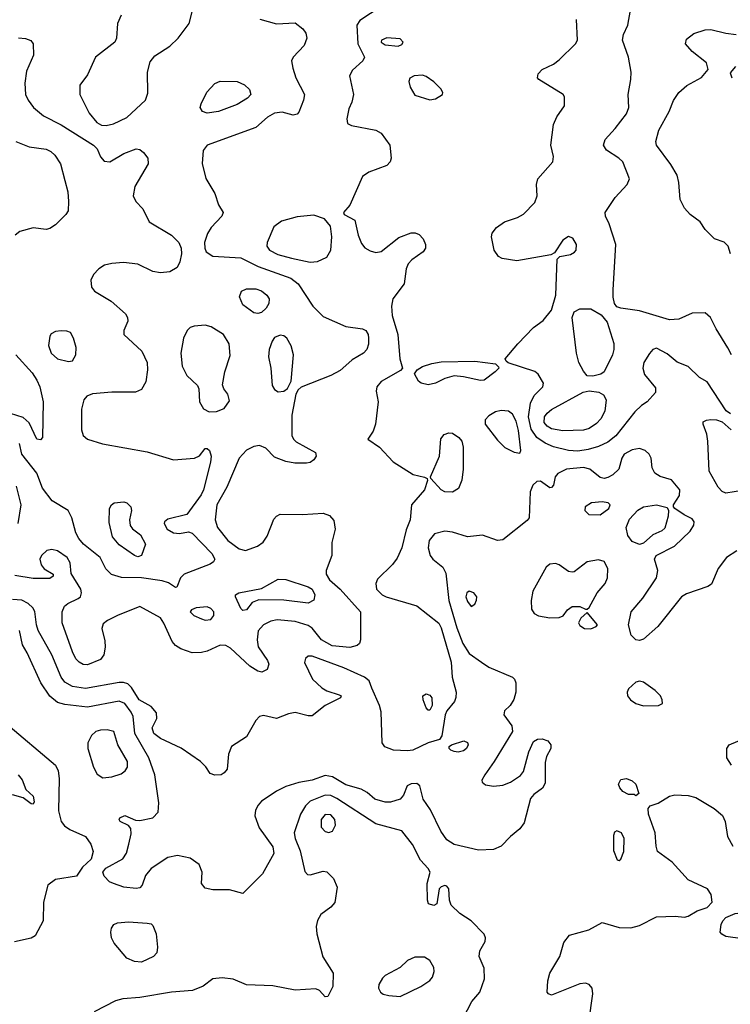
# Model space of a CAD drawing. Extents: x 1173079 to 1307053, y 522583 to 678478.
# Tile 42 of 256: x 1201563 to 1205359, y 551319 to 556574. Entities that reach past the tile are written whole.
import ezdxf

# ---------------------------------------------------------------- set-up
doc = ezdxf.new("R2010")
doc.units = 0

msp = doc.modelspace()

# ---------------------------------------------------------------- linework, layer by layer
at = {"layer": '0CON20XD'}
for points in [[(1203494.2, 556645), (1203380.7, 556569.3), (1203364.4, 556545.6), (1203370, 556445), (1203405.4, 556375), (1203396.7, 556355), (1203340.6, 556305), (1203324.6, 556275.4), (1203346.6, 556175), (1203338.2, 556135), (1203321.5, 556098.5), (1203310.6, 556045), (1203315, 556021.2), (1203335, 556009.2), (1203465, 555984.4), (1203495, 555968.6), (1203541.4, 555905), (1203547.5, 555835), (1203542.5, 555815), (1203524.5, 555795.5), (1203428.8, 555761.2), (1203395, 555736.9), (1203326.1, 555583.9), (1203292.5, 555545), (1203297.5, 555535), (1203354.1, 555504.1), (1203371.9, 555425), (1203389.7, 555379.7), (1203407.6, 555357.6), (1203435, 555340.8), (1203465, 555331.4), (1203495, 555337.1), (1203588, 555412), (1203655, 555436.7), (1203676.4, 555436.4), (1203697.8, 555427.8), (1203718.1, 555405), (1203730.6, 555375), (1203730.6, 555355), (1203718.9, 555335), (1203657.8, 555292.2), (1203638.9, 555271.1), (1203628.2, 555245), (1203617.5, 555165), (1203556.7, 555085), (1203550, 555045), (1203553.4, 554995), (1203583.8, 554895), (1203594.3, 554765), (1203607.5, 554715), (1203598.3, 554701.7), (1203495, 554642.9), (1203471.4, 554615), (1203467.7, 554592.3), (1203478.1, 554535), (1203463.6, 554415), (1203452.5, 554377.5), (1203423.3, 554335), (1203485, 554292.5), (1203558.1, 554215), (1203665, 554146.7), (1203725, 554133.3), (1203740, 554125), (1203742.5, 554115), (1203725.6, 554065), (1203656.5, 553985), (1203648.5, 553905), (1203627.5, 553852.5), (1203605.4, 553755), (1203579.8, 553700.2), (1203555, 553667.1), (1203475, 553588.8), (1203465.8, 553565), (1203470, 553535), (1203500, 553505), (1203521.2, 553495), (1203685, 553446.4), (1203802.8, 553352.8), (1203815, 553328.6), (1203869.1, 553145), (1203874.1, 553065), (1203895.2, 552985), (1203893.9, 552956.1), (1203885.3, 552935), (1203845, 552885.4), (1203835.7, 552865), (1203817.7, 552752.3), (1203806.4, 552733.6), (1203745, 552715.3), (1203663.8, 552676.2), (1203635, 552671.5), (1203560, 552675), (1203513.4, 552693.4), (1203500, 552715), (1203495, 552880), (1203485.8, 552915), (1203445, 553006.7), (1203430, 553045), (1203405.8, 553065), (1203295, 553114.6), (1203125, 553177.7), (1203105, 553178.1), (1203089.4, 553165), (1203085.6, 553144.4), (1203128.2, 553055), (1203177.7, 553007.7), (1203205, 552992.1), (1203270.7, 552970.7), (1203280, 552965), (1203277.5, 552955), (1203195, 552914.4), (1203125, 552859.5), (1203105, 552858.9), (1203035, 552877.5), (1202999.7, 552870.3), (1202935.9, 552844.1), (1202865, 552860), (1202845, 552855.7), (1202825, 552833.3), (1202775, 552747.7), (1202695.7, 552695), (1202679.2, 552655), (1202671.2, 552575), (1202655.9, 552554.1), (1202640, 552545), (1202605, 552542.5), (1202581.7, 552551.7), (1202557.7, 552587.7), (1202528.8, 552615), (1202426.4, 552686.4), (1202315, 552738.9), (1202279.2, 552765), (1202270.4, 552795), (1202295.4, 552845), (1202295, 552875.8), (1202265, 552908.8), (1202202.5, 552945), (1202160.5, 553010.5), (1202140.4, 553030.4), (1202117.7, 553037.7), (1202095, 553036.8), (1201915, 553004.2), (1201845, 553015.3), (1201805, 553039.1), (1201784.2, 553065), (1201734.4, 553184.4), (1201662.4, 553315), (1201653.1, 553345), (1201645.2, 553415.2), (1201634.6, 553435), (1201609, 553459), (1201575, 553477.1), (1201525, 553480.3)], [(1202105, 556598.8), (1202085.5, 556555), (1202080, 556475), (1202071.8, 556455), (1201969.1, 556375), (1201925, 556280), (1201884, 556225), (1201885.6, 556175), (1201933.8, 556075), (1201975.6, 556025), (1202001.2, 556011.2), (1202025, 556009.1), (1202065, 556019.4), (1202135, 556052.1), (1202234.7, 556145), (1202247.7, 556182.3), (1202245.7, 556294.2), (1202260.5, 556349.5), (1202285, 556381.5), (1202365, 556433.5), (1202409.4, 556475), (1202468, 556555), (1202492, 556645)], [(1205365.6, 554785), (1205346.1, 554823.9), (1205284.1, 554924.1), (1205254.1, 554985), (1205225, 555010.4), (1205155, 555007.5), (1205085, 554975.5), (1205035, 554972.1), (1204875, 555020), (1204774.4, 555034.4), (1204752.7, 555042.7), (1204740.3, 555060.3), (1204733, 555093), (1204733, 555133), (1204748.5, 555375), (1204712.2, 555485), (1204692.5, 555525), (1204690, 555545), (1204744.5, 555625.5), (1204808, 555695), (1204820, 555725), (1204784.4, 555815), (1204764.2, 555835), (1204698.3, 555878.3), (1204681.5, 555905), (1204690, 555935), (1204745, 555994.2), (1204805, 556072.5), (1204816.7, 556105), (1204812.9, 556175), (1204828.5, 556255), (1204829.5, 556295), (1204816.2, 556375), (1204783.6, 556465), (1204789.5, 556495), (1204811.9, 556545), (1204825.7, 556625)], [(1202846.8, 556576.8), (1202935, 556553.1), (1203035, 556558), (1203076.2, 556526.2), (1203091.7, 556501.7), (1203097.8, 556475), (1203083.4, 556436.6), (1203024, 556375), (1203015.8, 556355), (1203021.9, 556315), (1203039.1, 556265), (1203084.6, 556175), (1203080, 556145), (1203055, 556080.8), (1203045, 556070), (1203025, 556064.4), (1202965, 556080.4), (1202925, 556075.4), (1202887.8, 556055), (1202825, 555998.9), (1202565, 555905.6), (1202543.6, 555876.4), (1202537.4, 555807.4), (1202557.4, 555727.4), (1202606, 555646), (1202625.5, 555585.5), (1202650, 555545), (1202644, 555525), (1202586, 555465), (1202566.4, 555433.6), (1202550.4, 555385), (1202552.1, 555355), (1202560, 555335), (1202595, 555312.5), (1202745, 555302.9), (1202836.8, 555256.8), (1203011.9, 555195), (1203051.2, 555165), (1203129.5, 555045), (1203185, 554990), (1203305, 554937.5), (1203395, 554924.3), (1203412, 554915), (1203424.3, 554895), (1203427.1, 554875), (1203427, 554843), (1203418.6, 554815), (1203399.2, 554795), (1203340.2, 554759.8), (1203305, 554729.2), (1203275, 554702.2), (1203225, 554676.2), (1203067.3, 554612.7), (1203051.2, 554598.8), (1203038.8, 554575), (1203017, 554463), (1203017.5, 554355), (1203026, 554335), (1203040.9, 554320.9), (1203144, 554265), (1203147.5, 554245), (1203134, 554225), (1203115, 554211.4), (1203095, 554207.1), (1203032.7, 554207.3), (1202985, 554215.6), (1202925, 554240), (1202877.5, 554287.5), (1202845, 554302.5), (1202815, 554296.4), (1202775, 554276.5), (1202735, 554234.4), (1202669.9, 554080.1), (1202615.9, 553985), (1202607.1, 553905), (1202619.3, 553865), (1202675, 553795.4), (1202735, 553750), (1202769.3, 553740.7), (1202834.3, 553765), (1202863.8, 553786.2), (1202885, 553817.1), (1202921.9, 553908.1), (1202935, 553924.4), (1202955, 553935.5), (1203075, 553934), (1203185, 553940.8), (1203219, 553929), (1203241.3, 553901.3), (1203248.7, 553855), (1203231.5, 553785), (1203230.5, 553715), (1203200, 553635), (1203200, 553615), (1203218.5, 553585), (1203275.5, 553535), (1203384.5, 553415), (1203384.5, 553265.5), (1203379.2, 553245), (1203366.4, 553233.6), (1203327.1, 553222.9), (1203233.3, 553233.3), (1203175, 553264.7), (1203125, 553327.5), (1203105, 553341.2), (1203035, 553362), (1202939, 553371)], [(1205361.1, 554471.1), (1205336.9, 554486.9), (1205235, 554641.4), (1205194.2, 554664.2), (1205134, 554724), (1205075, 554746.7), (1205021.7, 554791.7), (1204965, 554821.9), (1204945, 554814.3), (1204926.9, 554793.1), (1204898.1, 554745), (1204892.2, 554715), (1204900.6, 554680.6), (1204959.5, 554609.5), (1204960, 554585), (1204915.9, 554534.1), (1204885, 554516), (1204849.2, 554480.8), (1204747.2, 554352.8), (1204705, 554320.5), (1204655, 554295.8), (1204599.9, 554280.1), (1204545, 554272), (1204495.3, 554274.7), (1204415, 554295.6), (1204370.8, 554315), (1204325, 554344.7), (1204295, 554389.3), (1204281.2, 554455), (1204292.9, 554527.1), (1204311.7, 554568.3), (1204357.8, 554615), (1204361.1, 554635), (1204332.4, 554682.4), (1204315, 554697.5), (1204173, 554743), (1204161.7, 554751.7), (1204157.5, 554765), (1204224.4, 554845), (1204308.5, 554931.5), (1204360.4, 554969.6), (1204404.5, 555025), (1204427.3, 555105), (1204434, 555296), (1204449.2, 555310.8), (1204505, 555322.1), (1204526.6, 555333.4), (1204535.6, 555345), (1204537.5, 555375), (1204518.9, 555408.9), (1204495, 555416.9), (1204465, 555398.6), (1204420, 555330), (1204401.2, 555318.8), (1204218.3, 555288.3), (1204140.5, 555300.5), (1204120.5, 555310.5), (1204098, 555345), (1204084.2, 555415), (1204088, 555435), (1204110, 555465), (1204153.8, 555496.2), (1204222, 555518), (1204255, 555537.1), (1204315, 555598), (1204327.3, 555635), (1204324.3, 555695), (1204332, 555725), (1204412, 555815), (1204414, 555845), (1204400.8, 555905), (1204414.2, 556015), (1204433.4, 556056.6), (1204473.8, 556115), (1204473.6, 556163.6), (1204466.7, 556175), (1204336.1, 556256.1), (1204330, 556265), (1204333.3, 556285), (1204355, 556308), (1204415, 556336.9), (1204445, 556359.4), (1204532.5, 556445), (1204542.9, 556465), (1204538, 556575)], [(1205360, 555325), (1205348, 555365), (1205326.8, 555386.8), (1205274.4, 555404.4), (1205224.4, 555454.4), (1205198.8, 555495), (1205145, 555534), (1205115, 555568), (1205091.5, 555615), (1205084.6, 555705), (1205074.7, 555744.7), (1205041.9, 555801.9), (1204964.5, 555904.5), (1204960.8, 555925), (1204978.1, 555985), (1205032.5, 556085), (1205056.2, 556143.8), (1205084.6, 556185.4), (1205126.8, 556223.2), (1205205, 556266.7), (1205241.7, 556308.3), (1205232.5, 556345), (1205155, 556404), (1205119.4, 556445), (1205125, 556470.8), (1205165, 556500.5), (1205225, 556519.6), (1205255, 556522.9), (1205335, 556502), (1205390, 556495)], [(1201556.8, 556476.8), (1201594.2, 556474.2), (1201623.9, 556463.9), (1201636.2, 556445), (1201638, 556385), (1201600.7, 556299.3), (1201590.5, 556235), (1201595.4, 556175), (1201608.2, 556145), (1201637.8, 556105), (1201691.5, 556061.5), (1201785, 556013.8), (1201958.1, 555905), (1201977.1, 555885), (1201995, 555843.3), (1202015, 555820), (1202045, 555816), (1202119.7, 555860.3), (1202185, 555884.4), (1202205, 555882.2), (1202225, 555865.6), (1202247.3, 555835), (1202250, 555805), (1202179.4, 555685), (1202170.5, 555635), (1202184.4, 555605), (1202221.2, 555565), (1202254.4, 555495), (1202375, 555423.9), (1202413.3, 555385), (1202425.3, 555355), (1202427.4, 555325), (1202418.7, 555281.3), (1202405, 555252.5), (1202365, 555228.9), (1202315, 555222.7), (1202275, 555230.3), (1202195, 555269.1), (1202118.3, 555278.3), (1202055, 555273.9), (1202016, 555264), (1201985.7, 555245), (1201958.1, 555215), (1201944.4, 555185), (1201947.4, 555147.4), (1201962.9, 555125), (1202051.9, 555071.9), (1202129.4, 555005), (1202140, 554985), (1202141.4, 554965), (1202120.6, 554915), (1202120.6, 554895), (1202216.2, 554806.2), (1202244.7, 554744.7), (1202246.7, 554705), (1202237.9, 554642.1), (1202215, 554600.5), (1202182.6, 554587.4), (1202055.9, 554585.9), (1201952.2, 554577.8), (1201922, 554565), (1201905.6, 554545), (1201894.4, 554495), (1201894.4, 554385), (1201903.1, 554355), (1201925, 554335.6), (1202005, 554311.2), (1202245, 554267.8), (1202385, 554224.5), (1202496.6, 554233.4), (1202523.2, 554246.8), (1202555, 554286.2), (1202565, 554286.2), (1202577.5, 554275), (1202585.6, 554245), (1202582.7, 554212.7), (1202545.4, 554065.4), (1202532.1, 554037.9), (1202455.5, 553934.5), (1202355, 553908.2), (1202337.1, 553895), (1202334.4, 553885.6), (1202351.9, 553855), (1202385, 553836.5), (1202417.6, 553832.4), (1202465, 553841.4), (1202484.6, 553834.6), (1202590.4, 553725), (1202606.5, 553695), (1202599.4, 553680.6), (1202581.5, 553668.5), (1202442.5, 553615), (1202422.5, 553595), (1202403.6, 553546.4), (1202395, 553544), (1202359.2, 553569.2), (1202325, 553580), (1202215, 553596.1), (1202107.2, 553597.2), (1202053.7, 553613.7), (1202022.9, 553642.9), (1201992.5, 553705), (1201904.6, 553775), (1201880, 553805), (1201863.6, 553835), (1201841.4, 553915), (1201823.3, 553955), (1201736.6, 554006.6), (1201685, 554074), (1201654.6, 554155), (1201574.8, 554254.8), (1201562.5, 554312.5)], [(1203585, 556433.1), (1203605, 556442), (1203612.5, 556455), (1203595, 556472.9), (1203525, 556477.7), (1203495.8, 556465), (1203495, 556454), (1203515, 556440), (1203585, 556433.1)], [(1205386.7, 556325), (1205358.3, 556291.7), (1205366.7, 556265)], [(1202565, 556075.7), (1202540, 556085), (1202528, 556105), (1202532, 556125), (1202563, 556187), (1202605.8, 556234.2), (1202635, 556245.7), (1202724.4, 556244.4), (1202765, 556226.9), (1202791.4, 556201.4), (1202797.8, 556175), (1202780, 556155), (1202725, 556122.5), (1202625, 556083.6), (1202565, 556075.7)], [(1203755, 556146), (1203785, 556152.5), (1203822.5, 556175), (1203823.3, 556185), (1203813.3, 556205), (1203775, 556243.3), (1203735, 556271.2), (1203715, 556278), (1203670, 556275), (1203647, 556263), (1203642.5, 556245), (1203648.8, 556215), (1203675, 556171.2), (1203755, 556146)], [(1201543.6, 555923.6), (1201615, 555896.7), (1201705, 555882.9), (1201730.3, 555870.3), (1201751.1, 555851.1), (1201781.1, 555805), (1201805, 555716.7), (1201820.4, 555655), (1201824.6, 555605), (1201821.8, 555555), (1201810.5, 555535), (1201755, 555479.5), (1201725, 555459.2), (1201705, 555454), (1201635, 555464.3), (1201565, 555444.3), (1201540, 555425)], [(1203115, 555280), (1203155, 555284.4), (1203203.4, 555306.6), (1203225.6, 555345), (1203230, 555415), (1203222.9, 555472.9), (1203192.5, 555512.5), (1203135, 555530.5), (1203045, 555522.8), (1202961.3, 555498.7), (1202920.3, 555469.7), (1202886.1, 555385), (1202884.5, 555365), (1202897.8, 555345), (1202941.5, 555321.5), (1203015, 555301), (1203115, 555280)], [(1202835, 555005.6), (1202815, 555010.6), (1202755, 555052.5), (1202737.1, 555095), (1202748, 555125), (1202775, 555138.6), (1202825, 555138.2), (1202855, 555127.5), (1202883.1, 555105), (1202895.6, 555085), (1202895, 555060), (1202880, 555035), (1202855, 555012.5), (1202835, 555005.6)], [(1204625, 554672), (1204595, 554674), (1204575, 554698), (1204549.5, 554745), (1204537.5, 554795), (1204514.4, 554985), (1204526, 555015), (1204555, 555031.4), (1204615, 555030.8), (1204669.7, 554999.7), (1204700.8, 554960.8), (1204736.4, 554846.4), (1204737.5, 554815), (1204730.5, 554785), (1204685.7, 554695), (1204667.3, 554682.7), (1204625, 554672)], [(1202575, 554482), (1202615, 554484.2), (1202655, 554500), (1202685, 554540), (1202676, 554575), (1202653.3, 554605), (1202646.7, 554625), (1202660, 554695), (1202688, 554782), (1202683.3, 554845), (1202652.9, 554895), (1202585.9, 554935.9), (1202555, 554943.8), (1202495, 554939.2), (1202475, 554931.2), (1202458.5, 554915), (1202438.8, 554875), (1202424.1, 554795), (1202430.8, 554725), (1202455.6, 554675), (1202512.7, 554622.7), (1202520, 554605), (1202524, 554535), (1202545, 554496.7), (1202575, 554482)], [(1201825, 554750), (1201845, 554754.4), (1201863.1, 554785), (1201865.9, 554824.1), (1201851.5, 554875), (1201835, 554904.3), (1201815, 554912.5), (1201785, 554914.4), (1201755, 554910), (1201732.1, 554897.9), (1201724.2, 554885), (1201718.2, 554835), (1201731.5, 554795), (1201766.2, 554765), (1201825, 554750)], [(1202945, 554588), (1202975, 554591.2), (1202994.1, 554605.9), (1203013.8, 554645), (1203025.7, 554785), (1203013, 554833), (1202990, 554875), (1202975, 554887.5), (1202955, 554890), (1202925, 554877.5), (1202911.7, 554858.3), (1202896.4, 554815), (1202892.5, 554775), (1202905.7, 554714.3), (1202911.3, 554621.3), (1202925, 554601.2), (1202945, 554588)], [(1201543.8, 554785), (1201629.4, 554689.4), (1201655, 554650), (1201670.5, 554615), (1201688.9, 554535), (1201685.7, 554345), (1201675, 554332.5), (1201654.4, 554335), (1201613.7, 554423.7), (1201581.3, 554451.3), (1201515, 554473.4)], [(1203745, 554625.8), (1203707.5, 554635), (1203693.3, 554645), (1203672.5, 554685), (1203686.7, 554705), (1203715, 554724.2), (1203765, 554740), (1203815, 554748.9), (1203995, 554752.5), (1204105, 554737.5), (1204121.7, 554721.7), (1204122.5, 554715), (1204102.5, 554695), (1204045, 554650), (1204025, 554648), (1203935, 554669.2), (1203885, 554672.9), (1203835, 554659.2), (1203785, 554634.2), (1203745, 554625.8)], [(1204465, 554380.3), (1204405, 554390.8), (1204381.8, 554405), (1204365.4, 554425), (1204367.5, 554455), (1204380.8, 554475), (1204405, 554494.6), (1204574.2, 554585.8), (1204605, 554593.6), (1204656.3, 554586.3), (1204681.7, 554571.7), (1204696.3, 554546.3), (1204689.1, 554485), (1204668.2, 554445), (1204645, 554419.5), (1204605, 554393.2), (1204575, 554383.8), (1204465, 554380.3)], [(1204235, 554261.2), (1204241.2, 554275), (1204227.4, 554382.6), (1204215, 554432), (1204195, 554470), (1204175, 554484.4), (1204135, 554489.1), (1204105, 554481.5), (1204068.9, 554461.1), (1204050.3, 554439.7), (1204050.6, 554415), (1204115, 554330), (1204155, 554291.4), (1204205, 554265.8), (1204235, 554261.2)], [(1205335, 554048.1), (1205315, 554056.9), (1205295, 554080), (1205245.6, 554165), (1205240, 554325), (1205233.1, 554363.1), (1205213.8, 554415), (1205215, 554427.5), (1205232.5, 554437.5), (1205255, 554440), (1205285, 554438.8), (1205315, 554428.8), (1205363.3, 554385)], [(1203875, 554053.6), (1203835, 554053.9), (1203814.7, 554064.7), (1203760, 554125), (1203757.5, 554135), (1203806.5, 554245), (1203813, 554337), (1203830.2, 554359.8), (1203855, 554369.1), (1203875, 554367.3), (1203909.4, 554345), (1203924.4, 554325), (1203933, 554293), (1203933.1, 554175), (1203925, 554117.5), (1203907.4, 554072.6), (1203875, 554053.6)], [(1205395, 553740), (1205338.5, 553705), (1205293.9, 553645), (1205258.5, 553561.5), (1205239.8, 553550.2), (1205125, 553511.1), (1205098, 553495), (1204972.5, 553335), (1204895, 553268.2), (1204875, 553261.1), (1204855, 553264.3), (1204828.9, 553288.9), (1204815.9, 553345), (1204829.5, 553415), (1204892.6, 553487.4), (1204965.5, 553595), (1204972.1, 553635), (1204954.6, 553695), (1204962.9, 553715), (1205060.8, 553765), (1205144, 553845), (1205165, 553877.5), (1205165.8, 553895), (1205155, 553910), (1205112, 553932), (1205062.5, 553965), (1205056.7, 553975), (1205056.7, 553985), (1205088, 554035), (1205089.2, 554065), (1205045, 554118.1), (1204985, 554135.7), (1204955.8, 554155), (1204942.2, 554182.2), (1204936.5, 554235), (1204926.7, 554255), (1204904.4, 554275), (1204875, 554285.3), (1204835, 554279.1), (1204792.9, 554255), (1204779.4, 554235), (1204764.4, 554175), (1204732.2, 554145), (1204705, 554130.8), (1204685, 554126.4), (1204665, 554130.3), (1204608.9, 554175), (1204575, 554184.2), (1204484.2, 554175.8), (1204438.3, 554151.7), (1204424, 554135), (1204415, 554090), (1204405, 554077.5), (1204395, 554076.7), (1204345, 554111.2), (1204325, 554110), (1204305, 554090.8), (1204290, 554055), (1204284.3, 553915), (1204275, 553901.4), (1204145, 553798.1), (1204115, 553794.3), (1204035, 553823.8), (1203955, 553813.9), (1203875, 553839.7), (1203835, 553844.1), (1203778.7, 553831.3), (1203750.4, 553795), (1203746, 553756), (1203756.7, 553715), (1203770.8, 553695), (1203823.4, 553653.4), (1203840.3, 553620.3), (1203855.8, 553475), (1203898.4, 553328.4), (1203931.2, 553245), (1203965, 553191.1), (1204030, 553145), (1204069.3, 553119.3), (1204196, 553065), (1204207.1, 553055), (1204212.9, 553035), (1204212.9, 552985), (1204203, 552947), (1204183.8, 552915), (1204153.3, 552885), (1204148.8, 552865), (1204192, 552805), (1204196, 552775), (1204097.5, 552615), (1204047.5, 552545), (1204032.5, 552515), (1204034.4, 552504.4), (1204051.7, 552491.7), (1204095, 552484.6), (1204145, 552488.9), (1204185, 552504.4), (1204238.8, 552541.2), (1204255, 552562), (1204282.8, 552667.2), (1204308.3, 552721.7), (1204330, 552735), (1204355, 552736.2), (1204385, 552726.2), (1204400.8, 552705), (1204400.8, 552685), (1204377.8, 552642.2), (1204369.8, 552610.2), (1204370.3, 552499.7), (1204356.2, 552473.8), (1204310.7, 552439.3), (1204292.8, 552417.2), (1204257.5, 552287.5), (1204234.7, 552255.3), (1204185, 552215.6), (1204135, 552164.3), (1204095, 552145.8), (1204015, 552142.9), (1203885, 552171.9), (1203845, 552197.8), (1203813.2, 552243.2), (1203757, 552357), (1203719.1, 552415), (1203700.8, 552485), (1203685, 552498.6), (1203655, 552496.9), (1203633.8, 552485), (1203614, 552435), (1203596, 552415), (1203545, 552398.2), (1203515, 552397.9), (1203460, 552415), (1203419.5, 552449.5), (1203387, 552467), (1203305, 552491.2), (1203234.3, 552534.3), (1203195, 552541.2), (1203125, 552516.6), (1203055, 552503.6), (1202985, 552481.4), (1202935, 552456.7), (1202885, 552422.5), (1202855, 552403.3), (1202837.4, 552382.6), (1202823.4, 552355), (1202820, 552325), (1202842, 552262), (1202915, 552159.2), (1202920.8, 552125), (1202859.6, 552015), (1202755, 551911.2), (1202685, 551930.9), (1202595, 551931.1), (1202555, 551940), (1202534.4, 551965), (1202537.5, 552025), (1202522.2, 552065), (1202475, 552099.2), (1202407.1, 552112.9), (1202355, 552102.9), (1202266, 552045), (1202235, 552006.7), (1202217.5, 551955), (1202205, 551941.4), (1202185, 551938.1), (1202120, 551945), (1202064.1, 551964.1), (1202043.9, 551973.9), (1202015, 552002.5), (1202007.5, 552025), (1202024.2, 552045.8), (1202115, 552095.8), (1202134.7, 552125.3), (1202145.9, 552174.1), (1202158.7, 552228.7), (1202157.1, 552257.1), (1202144.3, 552274.3), (1202100, 552295), (1202094.2, 552305), (1202098, 552315), (1202125, 552327.8), (1202182.7, 552302.7), (1202205, 552300), (1202274.1, 552314.1), (1202302.9, 552345), (1202306.7, 552395), (1202285.4, 552545), (1202253.1, 552635), (1202179, 552765), (1202168.9, 552855), (1202159.4, 552879.4), (1202125, 552924.7), (1202095, 552937.8), (1201925, 552905.7), (1201805, 552919.1), (1201765, 552930.8), (1201725, 552964.5), (1201676, 553036), (1201604, 553195), (1201578.5, 553238.5), (1201561.8, 553315)], [(1201555.3, 553885), (1201571.6, 553985), (1201547.2, 554085)], [(1205425, 554062.3), (1205335, 554048.1)], [(1202195, 553707.1), (1202176.2, 553715), (1202095, 553771.1), (1202058.6, 553815), (1202041.2, 553891.2), (1202042.5, 553965), (1202054, 553985), (1202068.8, 553995), (1202120.6, 554000.6), (1202135.8, 553995), (1202157.1, 553975), (1202161.4, 553955), (1202150.6, 553905), (1202154.2, 553875), (1202166.8, 553856.8), (1202208.5, 553825), (1202235.5, 553775), (1202215, 553714.2), (1202195, 553707.1)], [(1204665, 553932.2), (1204710, 553965), (1204717.5, 553985), (1204706.4, 553996.4), (1204675, 554001.8), (1204617.5, 553995), (1204584.3, 553975), (1204582.9, 553955), (1204603.6, 553933.6), (1204665, 553932.2)], [(1204875, 553774), (1204835, 553789.1), (1204812.2, 553822.2), (1204803.3, 553865), (1204820.8, 553909.2), (1204865, 553956.9), (1204895, 553973.8), (1204965.5, 553985.5), (1205021.2, 553971.2), (1205030, 553955), (1205027.1, 553925), (1205009.1, 553860.9), (1204993.5, 553846.5), (1204945, 553824.6), (1204895, 553780.4), (1204875, 553774)], [(1202939, 553371), (1202905.7, 553365), (1202865, 553345.3), (1202838.1, 553311.9), (1202831.5, 553265), (1202837.6, 553227.6), (1202887.5, 553155), (1202894.4, 553135), (1202885, 553106), (1202857.5, 553092.5), (1202835, 553097.9), (1202793.5, 553125), (1202689.5, 553219.5), (1202665, 553234.3), (1202635, 553236), (1202565, 553203.5), (1202535, 553196.4), (1202485, 553194.7), (1202425, 553216.2), (1202395.5, 553235), (1202378.5, 553255), (1202334.2, 553354.2), (1202315, 553382.2), (1202205, 553443.3), (1202085.9, 553394.1), (1202032.4, 553367.6), (1202010.2, 553349.8), (1202002.9, 553325), (1202018.9, 553258.9), (1202020, 553225), (1202012.9, 553185), (1201995, 553159.2), (1201925, 553130.8), (1201903.4, 553133.4), (1201881.4, 553145), (1201864, 553164), (1201845, 553200), (1201790, 553355), (1201790.5, 553415), (1201802.9, 553445), (1201820.7, 553459.3), (1201875.4, 553484.6), (1201888, 553495), (1201894.3, 553515), (1201890, 553535), (1201837.9, 553617.9), (1201832.9, 553675), (1201816.7, 553705), (1201765, 553740.4), (1201735, 553747.7), (1201708.7, 553741.3), (1201679.4, 553715), (1201670.6, 553695), (1201677.5, 553665), (1201694.5, 553644.5), (1201742.5, 553615), (1201742.5, 553605), (1201725, 553591.2), (1201635, 553592.7), (1201537.8, 553607.8)], [(1204395, 553381.6), (1204445, 553383.5), (1204466.5, 553393.5), (1204490, 553425), (1204515, 553442.5), (1204555, 553442), (1204585, 553427.5), (1204595, 553427.5), (1204605, 553437.5), (1204648, 553515), (1204690.6, 553565), (1204703.3, 553595), (1204705.7, 553645), (1204685, 553683.3), (1204655, 553692), (1204595, 553681.4), (1204525, 553628), (1204515, 553626), (1204495, 553629.2), (1204445, 553664.4), (1204425, 553671.8), (1204395, 553669.1), (1204375, 553653.1), (1204305.3, 553525), (1204295.3, 553475), (1204297.9, 553427.9), (1204312.2, 553405), (1204335, 553392.3), (1204395, 553381.6)], [(1202755, 553421.9), (1202745, 553432), (1202716, 553495), (1202716.7, 553505), (1202734.5, 553515.5), (1202855, 553538.9), (1202945, 553588.1), (1202985, 553586.7), (1203105, 553547.9), (1203125, 553534.4), (1203140.8, 553505), (1203135, 553475.8), (1203105, 553460.5), (1202975, 553475.9), (1202841.3, 553478.7), (1202805.5, 553464.5), (1202775, 553424.4), (1202755, 553421.9)], [(1203975, 553443.3), (1203994.1, 553455.9), (1204004.2, 553475.8), (1204005.7, 553495), (1203989.2, 553515), (1203965, 553524.4), (1203951.5, 553515), (1203947.3, 553495), (1203955, 553470), (1203975, 553443.3)], [(1202555, 553370), (1202585, 553373.8), (1202600.8, 553395), (1202600, 553415), (1202585, 553431.5), (1202565, 553441.5), (1202506.2, 553435), (1202480.8, 553425), (1202474.2, 553415), (1202494, 553395), (1202534, 553376), (1202555, 553370)], [(1204615, 553322.7), (1204643.3, 553335), (1204650, 553345), (1204595, 553410), (1204560.5, 553379.5), (1204548.8, 553355), (1204555, 553342), (1204581.2, 553325), (1204615, 553322.7)], [(1204895, 552912.9), (1204975, 552914), (1204997.5, 552925), (1204996.2, 552945), (1204986, 552965), (1204957.5, 552995), (1204895, 553038.9), (1204875, 553044.5), (1204855, 553039.5), (1204815, 553004), (1204807.5, 552985), (1204810.5, 552965), (1204825.3, 552945.3), (1204855, 552925.4), (1204895, 552912.9)], [(1203755, 552888.8), (1203745, 552888.8), (1203735, 552901.2), (1203718.8, 552945), (1203717.5, 552965), (1203733.9, 552976.1), (1203755, 552970), (1203765.6, 552955), (1203766.2, 552915), (1203755, 552888.8)], [(1201489.1, 552819.1), (1201755.2, 552595.2), (1201768.2, 552565), (1201773.8, 552523.8), (1201771.4, 552351.4), (1201784.4, 552295), (1201802.5, 552272.5), (1201832.2, 552252.2), (1201915, 552215.8), (1201943.3, 552175), (1201955.5, 552134.5), (1201945.6, 552094.4), (1201898.3, 552051.7), (1201866.9, 552003.1), (1201755, 551985.5), (1201714.5, 551955), (1201691.5, 551865), (1201689.6, 551765), (1201645.3, 551684.7), (1201625, 551672.2), (1201535, 551652.2)], [(1202008.3, 552528.3), (1202055, 552533.3), (1202105, 552550.4), (1202127.5, 552565), (1202139.6, 552585), (1202138.5, 552615), (1202088.1, 552705), (1202066.2, 552775), (1202030, 552785), (1201995, 552782.9), (1201970, 552775), (1201946.2, 552755), (1201928, 552715), (1201927.5, 552685), (1201958.6, 552585), (1201977.6, 552547.6), (1202008.3, 552528.3)], [(1203905.9, 552665.9), (1203885, 552668), (1203866.1, 552676.1), (1203857.5, 552685), (1203857.5, 552695), (1203870, 552705), (1203935.6, 552725.6), (1203955, 552716.2), (1203959.2, 552705), (1203950.8, 552685), (1203935, 552673.1), (1203905.9, 552665.9)], [(1205365.5, 552595.5), (1205340, 552635), (1205340.8, 552685), (1205354, 552705), (1205446.1, 552743.9)], [(1201555, 552543.8), (1201577.4, 552517.4), (1201595.9, 552465.9), (1201635, 552430), (1201640, 552400), (1201635, 552387.5), (1201625, 552390), (1201581.7, 552421.7), (1201525, 552438)], [(1204855, 552432.5), (1204845, 552440), (1204815, 552440), (1204785, 552456), (1204769.4, 552475), (1204762.9, 552495), (1204775, 552520), (1204805, 552524.4), (1204835, 552511.4), (1204853.8, 552495), (1204870, 552445), (1204855, 552432.5)], [(1203932, 551245), (1203978, 551335), (1204020.8, 551385), (1204046.7, 551455), (1204045, 551512.5), (1204018.6, 551575), (1204021.4, 551605), (1204050, 551655), (1204052, 551675), (1204044.2, 551694.2), (1203974.5, 551764.5), (1203914.5, 551804.5), (1203868.3, 551848.3), (1203858.8, 551875), (1203856, 551935), (1203845, 551950), (1203835, 551953.3), (1203815, 551946.7), (1203803.9, 551936.1), (1203792.5, 551855), (1203775, 551846.7), (1203747.5, 551855), (1203741.2, 551875), (1203740, 551965), (1203756, 552025), (1203745.8, 552045), (1203705, 552089.2), (1203661.8, 552171.8), (1203604.2, 552245), (1203465, 552282), (1203258.2, 552418.2), (1203225, 552433.3), (1203195, 552436.2), (1203115, 552402.9), (1203091, 552379), (1203063.7, 552335), (1203029.3, 552235), (1203034.1, 552205), (1203062.1, 552137.9), (1203087.5, 552027.5), (1203101.7, 552011.7), (1203115, 552010), (1203185, 552029.2), (1203205, 552025.7), (1203240.2, 551990.2), (1203260, 551945), (1203247.6, 551862.4), (1203225, 551837.1), (1203171.9, 551798.1), (1203155, 551767.5), (1203147.5, 551735), (1203150, 551695), (1203183.1, 551573.1), (1203237.1, 551485), (1203235.8, 551415), (1203209.3, 551360.7), (1203195, 551360), (1203165, 551393.8), (1203145, 551402.5), (1203035, 551394.4), (1202915, 551418.6), (1202775, 551423.8), (1202703.6, 551453.6), (1202645, 551460.6), (1202595, 551456), (1202544.4, 551415.6), (1202486.9, 551393.1), (1202373.9, 551383.9), (1202205, 551355.6), (1202115, 551348.8), (1202075, 551338.6), (1201960.5, 551279.5)], [(1204603.1, 551225), (1204624.3, 551375), (1204622, 551405), (1204606.2, 551425), (1204585, 551432.5), (1204555, 551429.2), (1204405, 551368.8), (1204387.5, 551375), (1204381.2, 551385), (1204384.3, 551445), (1204395.8, 551485), (1204448.6, 551575), (1204470.5, 551649.5), (1204501.2, 551688.8), (1204603.2, 551716.8), (1204675, 551755.5), (1204765, 551729.5), (1204827.1, 551727.1), (1204875, 551739.4), (1204965, 551785.5), (1205065, 551790), (1205115, 551784.4), (1205135, 551790), (1205182.3, 551817.7), (1205235, 551836.5), (1205262.8, 551865), (1205256.4, 551906.4), (1205237.1, 551935), (1205135, 551984.3), (1205048.6, 552078.6), (1204970.8, 552135), (1204963.2, 552163.2), (1204958.6, 552235), (1204921.9, 552335), (1204921.2, 552365), (1204931.7, 552378.3), (1204973.3, 552393.3), (1205035, 552430), (1205062.6, 552437.4), (1205135, 552434.5), (1205175, 552422.5), (1205272.2, 552365), (1205317.2, 552327.2), (1205332.1, 552295), (1205343.5, 552215), (1205372.9, 552162.9)], [(1203215, 552237.1), (1203235, 552244), (1203251.1, 552275), (1203247.3, 552305), (1203225, 552330.9), (1203195, 552332.5), (1203173.8, 552305), (1203174.6, 552264.6), (1203195, 552241.4), (1203215, 552237.1)], [(1204765, 552086.7), (1204775, 552093.3), (1204791.4, 552135), (1204792.9, 552205), (1204777.5, 552235), (1204753.9, 552246.1), (1204741.2, 552238.8), (1204735, 552220), (1204735, 552140), (1204755, 552090), (1204765, 552086.7)], [(1205425, 551669.2), (1205335, 551681.9), (1205313.6, 551693.6), (1205306, 551705), (1205310, 551745), (1205318.6, 551765), (1205335, 551781.9), (1205385, 551803.8), (1205455, 551813.2), (1205547.5, 551805), (1205565.6, 551795.6), (1205577.3, 551777.3), (1205576, 551735), (1205553.8, 551695), (1205515, 551674.5), (1205425, 551669.2)], [(1202215, 551544.7), (1202177.4, 551547.4), (1202136.6, 551566.6), (1202068.8, 551645), (1202054.5, 551675), (1202051.1, 551705), (1202054.5, 551725.5), (1202066.2, 551745), (1202085.6, 551754.4), (1202145, 551760.5), (1202245, 551752.5), (1202265, 551748.8), (1202275, 551740), (1202292.9, 551695), (1202298.9, 551625), (1202295.6, 551595), (1202278.6, 551575), (1202215, 551544.7)], [(1203595, 551362), (1203705.7, 551414.3), (1203755, 551446.2), (1203768.1, 551465), (1203776.7, 551495), (1203775, 551516.7), (1203755, 551553.8), (1203725, 551571.2), (1203675, 551571.2), (1203635, 551553.8), (1203595, 551516.2), (1203515, 551473.8), (1203500.9, 551459.1), (1203481.4, 551425), (1203480.6, 551405), (1203490, 551385), (1203505, 551374.2), (1203535, 551366), (1203595, 551362)]]:
    msp.add_lwpolyline(points, dxfattribs=at)

doc.saveas('drawing.dxf')
